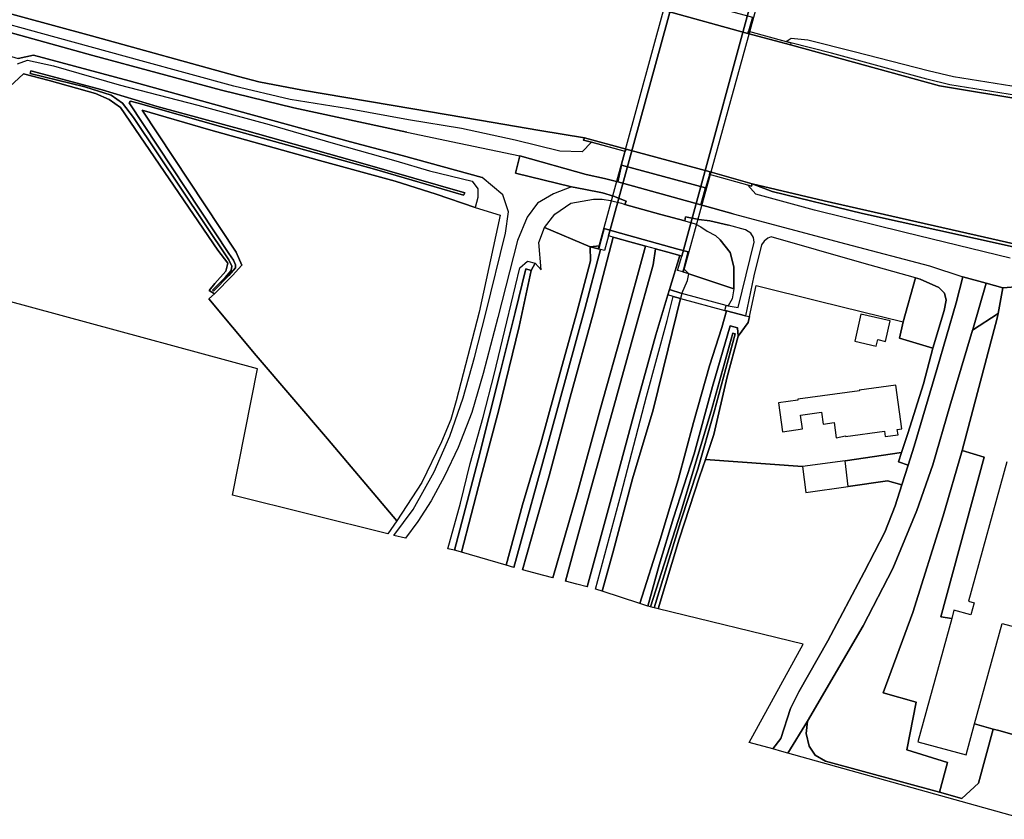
# Model space of a CAD drawing. Extents: x -26035517 to 31750492, y -9237385 to 8160032.
# Tile 60 of 256: x -18877297 to -18649176, y 1328965 to 1514274. Entities that reach past the tile are written whole.
import ezdxf

# ---------------------------------------------------------------- set-up
doc = ezdxf.new("R2010")
doc.units = 0
doc.layers.add('T-25', color=7, linetype='CONTINUOUS')

msp = doc.modelspace()

# ---------------------------------------------------------------- linework, layer by layer
at = {"layer": 'T-25', "color": 9}
for points in [[(-19149456, 1589856, 5573), (-19107960, 1578450, 5520), (-19074497, 1569278, 5520), (-19038958, 1559440, 5550), (-19010741, 1551725, 5553), (-18984355, 1544516, 5557), (-18954309, 1536295, 5580), (-18926241, 1528549, 5580), (-18894249, 1519760, 5580), (-18860671, 1510527, 5580), (-18826634, 1501122, 5613), (-18821899, 1499849, 5613), (-18811788, 1497970, 5613), (-18786174, 1493587, 5653)], [(-18787577, 1488176, 6823), (-18813786, 1493811, 6817), (-18830541, 1497906, 6803), (-18860339, 1505953, 6733), (-18888198, 1513724, 6697), (-18918269, 1522007, 6700), (-18948260, 1530132, 6703), (-18983956, 1539911, 6703), (-19011788, 1547599, 6680), (-19042938, 1556353, 6683), (-19070242, 1563833, 6697), (-19101164, 1572205, 6707), (-19126877, 1579450, 6717), (-19150033, 1585539, 6643)], [(-19146889, 1580379, 6563), (-19121328, 1573254, 6480), (-19089701, 1565011, 6473), (-19060066, 1556974, 6487), (-19018304, 1546092, 6490), (-19009013, 1543516, 6513), (-19007144, 1540711, 6513), (-19002428, 1539508, 6493), (-18999178, 1540777, 6493), (-18980192, 1535711, 6510), (-18945586, 1526151, 6537), (-18917513, 1518638, 6553), (-18893255, 1511896, 6570), (-18885384, 1509404, 6580), (-18883698, 1507028, 6540), (-18877674, 1505291, 6533), (-18874104, 1506064, 6543), (-18851939, 1500068, 6547), (-18826488, 1493042, 6583), (-18800688, 1485988, 6530), (-18788650, 1482773, 6530), (-18770162, 1477670, 6573)], [(-18901727, 1571790, 5717), (-18856108, 1559300, 5727), (-18807719, 1545948, 5727), (-18773018, 1532594, 5727), (-18755062, 1525681, 5503), (-18737508, 1519000, 5503), (-18728103, 1516486, 5993), (-18708567, 1511081, 5996), (-18698743, 1508436, 6000), (-18664156, 1498964, 5570), (-18622346, 1491983, 5510)], [(-18701991, 1534182, 11793), (-18722274, 1460464, 11793), (-18723560, 1455789, 12090), (-18723657, 1455813, 12050), (-18724857, 1456111, 11940), (-18723918, 1459494, 11993), (-18724336, 1459609, 11994), (-18727157, 1460384, 12003), (-18729997, 1461164, 12069), (-18732278, 1461791, 12080), (-18732518, 1461857, 12127), (-18735918, 1462791, 12170), (-18739223, 1463700, 12127), (-18739831, 1463867, 12090), (-18740859, 1464149, 12140), (-18741796, 1460789, 12160), (-18742703, 1461035, 12214), (-18743157, 1461158, 12200), (-18743254, 1461184, 12247), (-18743069, 1461861, 12247), (-18721830, 1539679, 12267)], [(-18894249, 1519760, 5580), (-18860671, 1510527, 5580), (-18826634, 1501122, 5613), (-18821899, 1499849, 5613), (-18811788, 1497970, 5613), (-18786174, 1493587, 5653), (-18770776, 1491003, 5553), (-18756772, 1488584, 5500), (-18746474, 1486910, 5999), (-18746474, 1486910, 5999), (-18746685, 1486374, 6024), (-18744808, 1485857, 6024), (-18747013, 1483681, 6313), (-18752178, 1483804, 6583), (-18762525, 1486366, 6603), (-18774946, 1489043, 6677), (-18787207, 1491076, 6783), (-18801087, 1493585, 6757), (-18814635, 1495768, 6793), (-18827679, 1498833, 6750), (-18849123, 1504754, 6737), (-18871946, 1510988, 6750), (-18897835, 1518069, 6783)], [(-18646988, 1462317, 5569), (-18653762, 1463855, 5567), (-18690892, 1472324, 5567), (-18707589, 1476265, 5567), (-18717355, 1478989, 6083), (-18736821, 1484257, 5997), (-18746474, 1486910, 5999), (-18756772, 1488584, 5500), (-18770776, 1491003, 5553), (-18786174, 1493587, 5653), (-18811788, 1497970, 5613), (-18821899, 1499849, 5613), (-18826634, 1501122, 5613), (-18860671, 1510527, 5580), (-18894249, 1519760, 5580)], [(-18888198, 1513724, 6697), (-18860339, 1505953, 6733), (-18830541, 1497906, 6803), (-18813786, 1493811, 6817), (-18787577, 1488176, 6823), (-18775469, 1485674, 6713), (-18761384, 1482749, 6657), (-18762394, 1478728, 6570), (-18749477, 1475534, 6518), (-18753589, 1473932, 6547), (-18757295, 1471729, 6407), (-18759693, 1468524, 6220), (-18761956, 1463076, 6000), (-18766551, 1445279, 5787), (-18769943, 1432284, 5837), (-18772556, 1423271, 5863), (-18775678, 1415114, 5857), (-18778872, 1408465, 5823), (-18781956, 1402797, 5810), (-18785047, 1397970, 5787), (-18787940, 1394120, 5787), (-18790577, 1394774, 5720), (-18790577, 1394774, 5720), (-18786138, 1400789, 5677), (-18781242, 1409489, 5657), (-18777652, 1417750, 5747), (-18774555, 1426643, 5783), (-18771905, 1435987, 5817), (-18769267, 1446254, 5820), (-18764761, 1464806, 6037), (-18764022, 1469730, 6173), (-18765372, 1473699, 6243), (-18770162, 1477670, 6573), (-18788650, 1482773, 6530), (-18800688, 1485988, 6530), (-18826488, 1493042, 6583), (-18851939, 1500068, 6547), (-18874104, 1506064, 6543), (-18877674, 1505291, 6533)], [(-18708462, 1511608, 6019), (-18699753, 1509251, 6023), (-18698608, 1508941, 5530), (-18698743, 1508436, 6000), (-18708567, 1511081, 5996), (-18708462, 1511608, 6019)], [(-18644424, 1496389, 5547), (-18661829, 1499156, 5600), (-18667090, 1500473, 5577), (-18689213, 1506511, 5513), (-18698608, 1508941, 5530), (-18699753, 1509251, 6023), (-18698564, 1510008, 6213), (-18694685, 1509637, 6430), (-18683969, 1506887, 6483), (-18666836, 1502497, 6600), (-18660967, 1501120, 6613), (-18643579, 1498357, 6613)], [(-18429630, 1446399, 5510), (-18466015, 1456470, 5510), (-18497677, 1465076, 5510), (-18528775, 1473651, 5510), (-18555064, 1480890, 5510), (-18589344, 1486568, 5510), (-18622346, 1491983, 5510), (-18664156, 1498964, 5570), (-18698743, 1508436, 6000)], [(-18877774, 1504061, 6400), (-18875479, 1504887, 6400), (-18869442, 1503599, 6407), (-18854286, 1499204, 6397), (-18836012, 1494487, 6527), (-18819479, 1489957, 6527), (-18804646, 1485646, 6417), (-18790146, 1481592, 6423), (-18782317, 1479239, 6320), (-18772476, 1476851, 6420), (-18771145, 1475089, 6353), (-18771187, 1473042, 6290), (-18771733, 1470725, 6003), (-18771733, 1470725, 6003), (-18780771, 1473833, 5343), (-18790308, 1476853, 5393), (-18807823, 1481656, 5403), (-18833527, 1488854, 5393), (-18848920, 1493317, 5323), (-18827172, 1460412, 5203), (-18825823, 1457424, 5233), (-18828011, 1455025, 5143), (-18832154, 1450737, 5320), (-18833424, 1451536, 5307), (-18832050, 1453154, 5247), (-18829508, 1455975, 5120), (-18829042, 1457824, 5083), (-18831355, 1460865, 5143), (-18853914, 1493896, 5287), (-18856577, 1495808, 5360), (-18859740, 1497144, 5363), (-18870506, 1500210, 5440), (-18876447, 1501705, 5440), (-18881759, 1496779, 5563)], [(-18786174, 1493587, 5653), (-18770776, 1491003, 5553), (-18756772, 1488584, 5500), (-18746474, 1486910, 5999)], [(-18787577, 1488176, 6823), (-18775469, 1485674, 6713), (-18761384, 1482749, 6657)], [(-18736821, 1484257, 5997), (-18746474, 1486910, 5999), (-18746685, 1486374, 6024)], [(-18736998, 1483708, 6022), (-18746685, 1486374, 6024)], [(-18746043, 1478396, 6505), (-18761384, 1482749, 6657), (-18762394, 1478728, 6570), (-18749477, 1475534, 6518), (-18753589, 1473932, 6547), (-18757295, 1471729, 6407), (-18759693, 1468524, 6220), (-18761956, 1463076, 6000), (-18766551, 1445279, 5787), (-18769943, 1432284, 5837), (-18772556, 1423271, 5863), (-18775678, 1415114, 5857), (-18778872, 1408465, 5823), (-18781956, 1402797, 5810), (-18785047, 1397970, 5787), (-18787940, 1394120, 5787)], [(-18737882, 1480543, 6040), (-18738746, 1476666, 6483)], [(-18712025, 1469276, 6476), (-18719474, 1471362, 6488), (-18738746, 1476666, 6483), (-18741793, 1477455, 6515), (-18746043, 1478396, 6505)], [(-18707714, 1475693, 6110), (-18708614, 1475944, 6108), (-18717472, 1478415, 6083), (-18717355, 1478989, 6083), (-18707589, 1476265, 5567), (-18707714, 1475693, 6110)], [(-18790577, 1394774, 5720), (-18786138, 1400789, 5677), (-18781242, 1409489, 5657), (-18777652, 1417750, 5747), (-18774555, 1426643, 5783), (-18771905, 1435987, 5817), (-18769267, 1446254, 5820), (-18764761, 1464806, 6037), (-18764022, 1469730, 6173), (-18765372, 1473699, 6243), (-18770162, 1477670, 6573)], [(-18647802, 1459024, 6550), (-18672196, 1464956, 6383), (-18693162, 1470156, 6230), (-18706768, 1473832, 6173), (-18708614, 1475944, 6108), (-18707714, 1475693, 6110), (-18707589, 1476265, 5567), (-18702938, 1474423, 5590), (-18682022, 1469394, 5570), (-18664613, 1465462, 5593), (-18647160, 1461622, 5577)], [(-18647802, 1459024, 6550), (-18672196, 1464956, 6383), (-18693162, 1470156, 6230), (-18706768, 1473832, 6173), (-18708614, 1475944, 6108), (-18707714, 1475693, 6110), (-18707589, 1476265, 5567), (-18702938, 1474423, 5590), (-18682022, 1469394, 5570), (-18664613, 1465462, 5593), (-18647160, 1461622, 5577)], [(-18707589, 1476265, 5567), (-18690892, 1472324, 5567), (-18653762, 1463855, 5567), (-18646988, 1462317, 5569), (-18627000, 1457778, 5573), (-18614517, 1454875, 5573), (-18602437, 1451752, 5573), (-18581265, 1446137, 5573), (-18557745, 1434174, 5600), (-18556966, 1433788, 5890), (-18531091, 1422777, 5956), (-18528409, 1421635, 5963)], [(-18749477, 1475534, 6518), (-18746609, 1474962, 6514), (-18742292, 1474124, 6532), (-18739753, 1473402, 6526), (-18736764, 1472230, 6491), (-18737097, 1471415, 6505)], [(-18719474, 1471362, 6488), (-18718380, 1475288, 6014)], [(-18755690, 1466136, 6293), (-18753344, 1469196, 6420), (-18749624, 1471759, 6443), (-18744320, 1472648, 6562)], [(-18744320, 1472648, 6562), (-18742351, 1472662, 6522), (-18740431, 1472340, 6514), (-18737902, 1471753, 6481), (-18737097, 1471415, 6505), (-18728720, 1469146, 6474), (-18723163, 1467639, 6493), (-18720805, 1466935, 6567), (-18719521, 1466281, 6641), (-18718046, 1465257, 6773), (-18716078, 1464225, 6635), (-18715010, 1463263, 6599)], [(-18771733, 1470725, 6003), (-18766001, 1468936, 6117)], [(-18712025, 1469276, 6476), (-18685872, 1462307, 6550), (-18666503, 1457200, 6590), (-18658747, 1454703, 6680)], [(-18723163, 1467639, 6493), (-18723044, 1468559, 6493), (-18719970, 1467954, 6525), (-18717397, 1467690, 6539), (-18713082, 1466683, 6545)], [(-18755690, 1466136, 6293), (-18745149, 1461642, 11697), (-18743254, 1461184, 12247)], [(-18743157, 1461158, 12200), (-18742963, 1461869, 11999), (-18741872, 1465854, 10532)], [(-18713580, 1448070, 6653), (-18713133, 1447988, 6636), (-18710850, 1447567, 6550), (-18707156, 1462693, 6510), (-18707266, 1463764, 6500), (-18707939, 1464766, 6513), (-18709131, 1465605, 6510), (-18713082, 1466683, 6545)], [(-18739831, 1463867, 12090), (-18744395, 1446136, 11997), (-18749728, 1426788, 11780), (-18754662, 1408596, 11513), (-18757820, 1397441, 11303), (-18760836, 1386785, 11117)], [(-18711855, 1451916, 6543), (-18711869, 1457016, 6527), (-18712670, 1460321, 6510), (-18715010, 1463263, 6599)], [(-18667917, 1429889, 6700), (-18665700, 1438154, 6787), (-18663088, 1446882, 6800), (-18662669, 1449269, 6813), (-18663040, 1450896, 6790), (-18664309, 1452202, 6760), (-18668646, 1454129, 6737), (-18669765, 1454444, 6731), (-18682154, 1457934, 6663), (-18703213, 1463937, 6493), (-18703999, 1463639, 6483), (-18704841, 1462971, 6483), (-18705420, 1462094, 6517), (-18707239, 1454903, 6550), (-18709156, 1445674, 6517), (-18713557, 1446773, 6643), (-18713901, 1446859, 6653)], [(-18762798, 1387332, 11123), (-18754397, 1417943, 11590), (-18746377, 1447263, 11967), (-18742703, 1461035, 12214)], [(-18753751, 1384908, 11163), (-18748099, 1404733, 11527), (-18742785, 1423911, 11793), (-18737355, 1443382, 11967), (-18732278, 1461791, 12080)], [(-18729997, 1461164, 12069), (-18730550, 1457433, 11977), (-18734615, 1442807, 11807), (-18740062, 1423230, 11603), (-18744756, 1406378, 11387), (-18748618, 1392420, 11150), (-18750871, 1384145, 10990)], [(-18723657, 1455813, 12050), (-18723453, 1456565, 11999), (-18722393, 1460470, 10563)], [(-18757899, 1457879, 6373), (-18758785, 1456166, 4473)], [(-18745839, 1382811, 10923), (-18740258, 1403198, 11233), (-18734618, 1424199, 11483), (-18729951, 1441268, 11677), (-18727133, 1450474, 11760), (-18726750, 1451725, 11858), (-18724336, 1459609, 11994)], [(-18711855, 1451916, 6543), (-18722272, 1455349, 11667), (-18723560, 1455789, 12090)], [(-18658987, 1333782, 6498), (-18664209, 1335219, 6560), (-18690580, 1342475, 6873), (-18693014, 1343798, 6927), (-18694421, 1345923, 6977), (-18695071, 1348825, 6980), (-18694776, 1351706, 6980), (-18681909, 1373800, 7043), (-18675001, 1387115, 6930), (-18669433, 1400543, 6947), (-18665772, 1411136, 6993), (-18661788, 1424695, 6933), (-18656534, 1442302, 6881), (-18656478, 1442490, 6880), (-18653380, 1453221, 6777), (-18658747, 1454703, 6680), (-18660346, 1448650, 6823), (-18664810, 1433177, 6787), (-18670068, 1415454, 6787), (-18671475, 1411025, 6797), (-18672920, 1406475, 6806), (-18674467, 1401606, 6817), (-18676839, 1395545, 6827), (-18681657, 1386237, 6903), (-18690088, 1370325, 6903), (-18696805, 1358506, 6903), (-18698689, 1354618, 6920), (-18700986, 1347723, 6937), (-18702794, 1345262, 6937)], [(-18669765, 1454444, 6731), (-18672619, 1444225, 6697)], [(-18607596, 1430009, 6877), (-18611666, 1431031, 6873), (-18613147, 1431686, 6873), (-18615009, 1432878, 6873), (-18616547, 1434384, 6880), (-18618410, 1437023, 6880), (-18624482, 1446576, 6903), (-18645556, 1452413, 6870), (-18649487, 1452140, 6867), (-18653380, 1453221, 6777)], [(-18723857, 1450841, 11753), (-18726750, 1451725, 11858)], [(-18648606, 1411806, 16607), (-18657485, 1379498, 16607), (-18656166, 1379136, 16607), (-18656926, 1376373, 11047), (-18660836, 1377447, 11047), (-18661367, 1375514, 6980), (-18663860, 1375926, 6920), (-18653819, 1412877, 6907), (-18658930, 1414445, 7087), (-18658930, 1414445, 7087), (-18650825, 1445078, 6840), (-18650617, 1446177, 6844), (-18649487, 1452140, 6867), (-18645556, 1452413, 6870)], [(-18649487, 1452140, 6867), (-18650617, 1446177, 6844), (-18650825, 1445078, 6840)], [(-18743910, 1382300, 10927), (-18737933, 1404388, 11223), (-18732061, 1426964, 11470), (-18727309, 1444555, 11733), (-18725867, 1450128, 11757)], [(-18724217, 1449678, 11753), (-18725867, 1450128, 11757), (-18727133, 1450474, 11760)], [(-18709156, 1445674, 6517), (-18708231, 1445492, 6419)], [(-18672619, 1444225, 6697), (-18673439, 1440461, 6643), (-18665700, 1438154, 6787)], [(-18656534, 1442302, 6881), (-18650617, 1446177, 6844)], [(-18671475, 1411025, 6797), (-18673727, 1411784, 6733), (-18673015, 1413937, 6724), (-18671551, 1418367, 6707)], [(-18658930, 1414445, 7087), (-18663326, 1399291, 7037), (-18670337, 1376874, 6887), (-18677220, 1358260, 6953), (-18669623, 1356082, 6977), (-18671773, 1345071, 6803), (-18662305, 1342153, 6700), (-18664209, 1335219, 6560)], [(-18718415, 1412325, 6177), (-18695915, 1410750, 6530)], [(-18685321, 1406126, 6783), (-18676224, 1407373, 6760), (-18672920, 1406475, 6806)], [(-18643670, 1347632, 6707), (-18650435, 1349572, 6707), (-18651757, 1349838, 6743), (-18656061, 1351066, 6707), (-18649655, 1374374, 10943), (-18643618, 1372715, 9940)], [(-18699346, 1344320, 7017), (-18694776, 1351706, 6980)], [(-18658987, 1333782, 6498), (-18655174, 1337363, 6607), (-18651757, 1349838, 6743)], [(-18650435, 1349572, 6707), (-18643670, 1347632, 6707)]]:
    msp.add_polyline3d(points, dxfattribs=at)
for points in [[(-18743254, 1461184, 12247), (-18743069, 1461861, 12247), (-18721830, 1539679, 12267), (-18721735, 1539649, 12247), (-18721370, 1539534, 12207), (-18720732, 1539333, 12207), (-18720308, 1539200, 12067), (-18721265, 1535763, 12100), (-18740859, 1464149, 12140), (-18741796, 1460789, 12160), (-18742703, 1461035, 12214), (-18743157, 1461158, 12200), (-18743254, 1461184, 12247)], [(-18721265, 1535763, 12100), (-18719952, 1535410, 12080), (-18719571, 1535308, 12133), (-18716258, 1534419, 12133), (-18713028, 1533552, 12117), (-18712614, 1533440, 12077), (-18710093, 1532763, 12030), (-18707436, 1532050, 12030), (-18704356, 1531223, 11940), (-18723918, 1459494, 11993), (-18724336, 1459609, 11994), (-18727157, 1460384, 12003), (-18729997, 1461164, 12069), (-18732278, 1461791, 12080), (-18732518, 1461857, 12127), (-18735918, 1462791, 12170), (-18739223, 1463700, 12127), (-18739831, 1463867, 12090), (-18740859, 1464149, 12140), (-18721265, 1535763, 12100)], [(-18703402, 1534595, 11907), (-18702087, 1534210, 11819), (-18701991, 1534182, 11793), (-18722274, 1460464, 11793), (-18723560, 1455789, 12090), (-18723657, 1455813, 12050), (-18724857, 1456111, 11940), (-18723918, 1459494, 11993), (-18704356, 1531223, 11940), (-18703402, 1534595, 11907)], [(-18727091, 1520205, 6076), (-18707505, 1514823, 6037), (-18708462, 1511608, 6019), (-18708567, 1511081, 5996), (-18728103, 1516486, 5993), (-18727933, 1517015, 6020), (-18727091, 1520205, 6076)], [(-18708462, 1511608, 6019), (-18699753, 1509251, 6023), (-18698608, 1508941, 5530), (-18698743, 1508436, 6000), (-18708567, 1511081, 5996), (-18708462, 1511608, 6019)], [(-18913219, 1458097, 5687), (-18896157, 1479838, 5707), (-18888435, 1489925, 5780), (-18881759, 1496779, 5563), (-18876447, 1501705, 5440), (-18870506, 1500210, 5440), (-18859740, 1497144, 5363), (-18856577, 1495808, 5360), (-18853914, 1493896, 5287), (-18831355, 1460865, 5143), (-18829042, 1457824, 5083), (-18829508, 1455975, 5120), (-18832050, 1453154, 5247), (-18833424, 1451536, 5307), (-18832154, 1450737, 5320), (-18833499, 1449593, 5377), (-18822547, 1436413, 5233), (-18806014, 1417123, 5230), (-18789895, 1398173, 5543), (-18792004, 1395128, 5593), (-18827965, 1404051, 5590), (-18822227, 1433367, 5530), (-18913219, 1458097, 5687)], [(-18774146, 1474144, 4673), (-18774446, 1473581, 4667), (-18795115, 1479611, 4607), (-18812717, 1484478, 4593), (-18830801, 1489504, 4613), (-18849817, 1494912, 4540), (-18851662, 1495364, 4540), (-18851929, 1495009, 4540), (-18828879, 1460057, 4540), (-18827790, 1458551, 4550), (-18827272, 1457478, 4570), (-18827263, 1456766, 4587), (-18828860, 1454978, 4640), (-18832383, 1451343, 4857), (-18832634, 1451597, 4857), (-18829684, 1454561, 4710), (-18828290, 1456174, 4643), (-18828142, 1457186, 4587), (-18828875, 1458604, 4587), (-18850953, 1491642, 4603), (-18853509, 1494904, 4613), (-18856065, 1496792, 4627), (-18862202, 1498678, 4633), (-18874897, 1501790, 4640), (-18874706, 1502450, 4640), (-18858202, 1498052, 4623), (-18845434, 1494125, 4637), (-18824696, 1488525, 4640), (-18797811, 1480967, 4633), (-18774146, 1474144, 4673)], [(-18851662, 1495364, 4540), (-18849817, 1494912, 4540), (-18830801, 1489504, 4613), (-18812717, 1484478, 4593), (-18795115, 1479611, 4607), (-18774446, 1473581, 4667), (-18774146, 1474144, 4673), (-18797811, 1480967, 4633), (-18824696, 1488525, 4640), (-18845434, 1494125, 4637), (-18858202, 1498052, 4623), (-18874706, 1502450, 4640), (-18874897, 1501790, 4640), (-18862202, 1498678, 4633), (-18856065, 1496792, 4627), (-18853509, 1494904, 4613), (-18850953, 1491642, 4603), (-18828875, 1458604, 4587), (-18828142, 1457186, 4587), (-18828290, 1456174, 4643), (-18829684, 1454561, 4710), (-18832634, 1451597, 4857), (-18832383, 1451343, 4857), (-18828860, 1454978, 4640), (-18827263, 1456766, 4587), (-18827272, 1457478, 4570), (-18827790, 1458551, 4550), (-18828879, 1460057, 4540), (-18851929, 1495009, 4540), (-18851662, 1495364, 4540)], [(-18766001, 1468936, 6117), (-18770868, 1446492, 5737), (-18776135, 1425915, 5740), (-18777430, 1421585, 5757), (-18779547, 1416439, 5723), (-18784133, 1407016, 5573), (-18789895, 1398173, 5543), (-18806014, 1417123, 5230), (-18822547, 1436413, 5233), (-18833499, 1449593, 5377), (-18832154, 1450737, 5320), (-18828011, 1455025, 5143), (-18825823, 1457424, 5233), (-18827172, 1460412, 5203), (-18848920, 1493317, 5323), (-18833527, 1488854, 5393), (-18807823, 1481656, 5403), (-18790308, 1476853, 5393), (-18780771, 1473833, 5343), (-18771733, 1470725, 6003), (-18766001, 1468936, 6117)], [(-18736998, 1483708, 6022), (-18744808, 1485857, 6024), (-18746685, 1486374, 6024), (-18746474, 1486910, 5999), (-18736821, 1484257, 5997), (-18736998, 1483708, 6022)], [(-18718380, 1475288, 6014), (-18737882, 1480543, 6040), (-18736998, 1483708, 6022), (-18736821, 1484257, 5997), (-18717355, 1478989, 6083), (-18717472, 1478415, 6083), (-18718380, 1475288, 6014)], [(-18709156, 1445674, 6517), (-18713557, 1446773, 6643), (-18713901, 1446859, 6653), (-18713580, 1448070, 6653), (-18713133, 1447988, 6636), (-18710850, 1447567, 6550), (-18707156, 1462693, 6510), (-18707266, 1463764, 6500), (-18707939, 1464766, 6513), (-18709131, 1465605, 6510), (-18713082, 1466683, 6545), (-18717397, 1467690, 6539), (-18719970, 1467954, 6525), (-18723044, 1468559, 6493), (-18723163, 1467639, 6493), (-18728720, 1469146, 6474), (-18737097, 1471415, 6505), (-18736764, 1472230, 6491), (-18739753, 1473402, 6526), (-18742292, 1474124, 6532), (-18746609, 1474962, 6514), (-18749477, 1475534, 6518), (-18762394, 1478728, 6570), (-18761384, 1482749, 6657), (-18746043, 1478396, 6505), (-18741793, 1477455, 6515), (-18738746, 1476666, 6483), (-18719474, 1471362, 6488), (-18712025, 1469276, 6476), (-18685872, 1462307, 6550), (-18666503, 1457200, 6590), (-18658747, 1454703, 6680), (-18660346, 1448650, 6823), (-18664810, 1433177, 6787), (-18670068, 1415454, 6787), (-18671475, 1411025, 6797), (-18673727, 1411784, 6733), (-18673015, 1413937, 6724), (-18671551, 1418367, 6707), (-18667917, 1429889, 6700), (-18665700, 1438154, 6787), (-18663088, 1446882, 6800), (-18662669, 1449269, 6813), (-18663040, 1450896, 6790), (-18664309, 1452202, 6760), (-18668646, 1454129, 6737), (-18669765, 1454444, 6731), (-18682154, 1457934, 6663), (-18703213, 1463937, 6493), (-18703999, 1463639, 6483), (-18704841, 1462971, 6483), (-18705420, 1462094, 6517), (-18707239, 1454903, 6550), (-18709156, 1445674, 6517)], [(-18719474, 1471362, 6488), (-18738746, 1476666, 6483), (-18737882, 1480543, 6040), (-18718380, 1475288, 6014), (-18719474, 1471362, 6488)], [(-18717472, 1478415, 6083), (-18717355, 1478989, 6083), (-18707589, 1476265, 5567), (-18707714, 1475693, 6110), (-18708614, 1475944, 6108), (-18717472, 1478415, 6083)], [(-18647160, 1461622, 5577), (-18664613, 1465462, 5593), (-18682022, 1469394, 5570), (-18702938, 1474423, 5590), (-18707589, 1476265, 5567), (-18690892, 1472324, 5567), (-18653762, 1463855, 5567), (-18646988, 1462317, 5569), (-18627000, 1457778, 5573), (-18614517, 1454875, 5573), (-18602437, 1451752, 5573), (-18581265, 1446137, 5573), (-18557745, 1434174, 5600), (-18556966, 1433788, 5890), (-18557422, 1433138, 5857), (-18565900, 1437413, 5723), (-18575297, 1442367, 5707), (-18581492, 1445558, 5663), (-18601721, 1450694, 5653), (-18611696, 1453419, 5653), (-18639158, 1459830, 5573), (-18647160, 1461622, 5577)], [(-18778073, 1391672, 5637), (-18775141, 1402251, 5723), (-18772901, 1411422, 5850), (-18769916, 1422157, 5747), (-18767365, 1432085, 5683), (-18764469, 1444288, 5623), (-18761412, 1456766, 5767), (-18759626, 1458284, 6143), (-18757899, 1457879, 6373), (-18756484, 1456323, 6420), (-18757001, 1462618, 6213), (-18755690, 1466136, 6293), (-18753344, 1469196, 6420), (-18749624, 1471759, 6443), (-18744320, 1472648, 6562), (-18742351, 1472662, 6522), (-18740431, 1472340, 6514), (-18737902, 1471753, 6481), (-18737097, 1471415, 6505), (-18728720, 1469146, 6474), (-18723163, 1467639, 6493), (-18720805, 1466935, 6567), (-18719521, 1466281, 6641), (-18718046, 1465257, 6773), (-18716078, 1464225, 6635), (-18715010, 1463263, 6599), (-18712670, 1460321, 6510), (-18711869, 1457016, 6527), (-18711855, 1451916, 6543), (-18712195, 1449580, 6543), (-18713133, 1447988, 6636), (-18713580, 1448070, 6653), (-18723857, 1450841, 11753), (-18722589, 1453844, 11727), (-18722272, 1455349, 11667), (-18723453, 1456565, 11999), (-18722393, 1460470, 10563), (-18724784, 1461131, 10532), (-18739518, 1465203, 10563), (-18741872, 1465854, 10532), (-18742963, 1461869, 11999), (-18745149, 1461642, 11697), (-18745063, 1458392, 11940), (-18748187, 1446406, 11863), (-18751930, 1433019, 11687), (-18756531, 1416167, 11397), (-18760807, 1401857, 11117), (-18764561, 1387844, 10983), (-18774945, 1390864, 4473), (-18770440, 1408149, 4473), (-18766278, 1423892, 4473), (-18761586, 1443184, 4473), (-18758785, 1456166, 4473), (-18759998, 1456511, 4473), (-18762473, 1446409, 4473), (-18765967, 1432546, 4473), (-18771068, 1412264, 4473), (-18776592, 1391304, 4473), (-18778073, 1391672, 5637)], [(-18711855, 1451916, 6543), (-18722272, 1455349, 11667), (-18723453, 1456565, 11999), (-18722393, 1460470, 10563), (-18724784, 1461131, 10532), (-18739518, 1465203, 10563), (-18741872, 1465854, 10532), (-18742963, 1461869, 11999), (-18745149, 1461642, 11697), (-18755690, 1466136, 6293), (-18753344, 1469196, 6420), (-18749624, 1471759, 6443), (-18744320, 1472648, 6562), (-18742351, 1472662, 6522), (-18740431, 1472340, 6514), (-18737902, 1471753, 6481), (-18737097, 1471415, 6505), (-18728720, 1469146, 6474), (-18723163, 1467639, 6493), (-18720805, 1466935, 6567), (-18719521, 1466281, 6641), (-18718046, 1465257, 6773), (-18716078, 1464225, 6635), (-18715010, 1463263, 6599), (-18712670, 1460321, 6510), (-18711869, 1457016, 6527), (-18711855, 1451916, 6543)], [(-18774945, 1390864, 4473), (-18770440, 1408149, 4473), (-18766278, 1423892, 4473), (-18761586, 1443184, 4473), (-18758785, 1456166, 4473), (-18757899, 1457879, 6373), (-18756484, 1456323, 6420), (-18757001, 1462618, 6213), (-18755690, 1466136, 6293), (-18745149, 1461642, 11697), (-18745063, 1458392, 11940), (-18748187, 1446406, 11863), (-18751930, 1433019, 11687), (-18756531, 1416167, 11397), (-18760807, 1401857, 11117), (-18764561, 1387844, 10983), (-18774945, 1390864, 4473)], [(-18724857, 1456111, 11940), (-18723918, 1459494, 11993), (-18724336, 1459609, 11994), (-18727157, 1460384, 12003), (-18729997, 1461164, 12069), (-18732278, 1461791, 12080), (-18732518, 1461857, 12127), (-18735918, 1462791, 12170), (-18739223, 1463700, 12127), (-18739831, 1463867, 12090), (-18740859, 1464149, 12140), (-18741796, 1460789, 12160), (-18742703, 1461035, 12214), (-18743157, 1461158, 12200), (-18742963, 1461869, 11999), (-18741872, 1465854, 10532), (-18739518, 1465203, 10563), (-18724784, 1461131, 10532), (-18722393, 1460470, 10563), (-18723453, 1456565, 11999), (-18723657, 1455813, 12050), (-18724857, 1456111, 11940)], [(-18760836, 1386785, 11117), (-18757820, 1397441, 11303), (-18754662, 1408596, 11513), (-18749728, 1426788, 11780), (-18744395, 1446136, 11997), (-18739831, 1463867, 12090), (-18739223, 1463700, 12127), (-18735918, 1462791, 12170), (-18732518, 1461857, 12127), (-18732278, 1461791, 12080), (-18737355, 1443382, 11967), (-18742785, 1423911, 11793), (-18748099, 1404733, 11527), (-18753751, 1384908, 11163), (-18754092, 1384998, 11153), (-18757337, 1385858, 11147), (-18760531, 1386704, 11120), (-18760836, 1386785, 11117)], [(-18764561, 1387844, 10983), (-18760807, 1401857, 11117), (-18756531, 1416167, 11397), (-18751930, 1433019, 11687), (-18748187, 1446406, 11863), (-18745063, 1458392, 11940), (-18745149, 1461642, 11697), (-18743254, 1461184, 12247), (-18743157, 1461158, 12200), (-18742703, 1461035, 12214), (-18746377, 1447263, 11967), (-18754397, 1417943, 11590), (-18762798, 1387332, 11123), (-18764561, 1387844, 10983)], [(-18750871, 1384145, 10990), (-18748618, 1392420, 11150), (-18744756, 1406378, 11387), (-18740062, 1423230, 11603), (-18734615, 1442807, 11807), (-18730550, 1457433, 11977), (-18729997, 1461164, 12069), (-18727157, 1460384, 12003), (-18724336, 1459609, 11994), (-18726750, 1451725, 11858), (-18727133, 1450474, 11760), (-18729951, 1441268, 11677), (-18734618, 1424199, 11483), (-18740258, 1403198, 11233), (-18745839, 1382811, 10923), (-18748234, 1383446, 10963), (-18750871, 1384145, 10990)], [(-18745149, 1461642, 11697), (-18742963, 1461869, 11999), (-18743157, 1461158, 12200), (-18743254, 1461184, 12247), (-18745149, 1461642, 11697)], [(-18776592, 1391304, 4473), (-18771068, 1412264, 4473), (-18765967, 1432546, 4473), (-18762473, 1446409, 4473), (-18759998, 1456511, 4473), (-18758785, 1456166, 4473), (-18761586, 1443184, 4473), (-18766278, 1423892, 4473), (-18770440, 1408149, 4473), (-18774945, 1390864, 4473), (-18775700, 1391083, 5590), (-18776592, 1391304, 4473)], [(-18722272, 1455349, 11667), (-18723560, 1455789, 12090), (-18723657, 1455813, 12050), (-18723453, 1456565, 11999), (-18722272, 1455349, 11667)], [(-18713133, 1447988, 6636), (-18713580, 1448070, 6653), (-18723857, 1450841, 11753), (-18722589, 1453844, 11727), (-18722272, 1455349, 11667), (-18711855, 1451916, 6543), (-18712195, 1449580, 6543), (-18713133, 1447988, 6636)], [(-18702794, 1345262, 6937), (-18700986, 1347723, 6937), (-18698689, 1354618, 6920), (-18696805, 1358506, 6903), (-18690088, 1370325, 6903), (-18681657, 1386237, 6903), (-18676839, 1395545, 6827), (-18674467, 1401606, 6817), (-18672920, 1406475, 6806), (-18671475, 1411025, 6797), (-18670068, 1415454, 6787), (-18664810, 1433177, 6787), (-18660346, 1448650, 6823), (-18658747, 1454703, 6680), (-18653380, 1453221, 6777), (-18656478, 1442490, 6880), (-18656534, 1442302, 6881), (-18661788, 1424695, 6933), (-18665772, 1411136, 6993), (-18669433, 1400543, 6947), (-18675001, 1387115, 6930), (-18681909, 1373800, 7043), (-18694776, 1351706, 6980), (-18699346, 1344320, 7017), (-18700743, 1344711, 6930), (-18702794, 1345262, 6937)], [(-18669765, 1454444, 6731), (-18668646, 1454129, 6737), (-18664309, 1452202, 6760), (-18663040, 1450896, 6790), (-18662669, 1449269, 6813), (-18663088, 1446882, 6800), (-18665700, 1438154, 6787), (-18673439, 1440461, 6643), (-18672619, 1444225, 6697), (-18669765, 1454444, 6731)], [(-18653380, 1453221, 6777), (-18649487, 1452140, 6867), (-18650617, 1446177, 6844), (-18656534, 1442302, 6881), (-18656478, 1442490, 6880), (-18653380, 1453221, 6777)], [(-18724217, 1449678, 11753), (-18725867, 1450128, 11757), (-18727133, 1450474, 11760), (-18726750, 1451725, 11858), (-18723857, 1450841, 11753), (-18724217, 1449678, 11753)], [(-18695915, 1410750, 6530), (-18718415, 1412325, 6177), (-18716453, 1418116, 6243), (-18713394, 1431529, 6343), (-18710842, 1440961, 6443), (-18708543, 1444078, 6427), (-18708231, 1445492, 6419), (-18706644, 1452686, 6380), (-18692088, 1449008, 6337), (-18672619, 1444225, 6697), (-18673439, 1440461, 6643), (-18665700, 1438154, 6787), (-18667917, 1429889, 6700), (-18671551, 1418367, 6707), (-18673015, 1413937, 6724), (-18686081, 1412063, 6693), (-18695915, 1410750, 6530)], [(-18743910, 1382300, 10927), (-18737933, 1404388, 11223), (-18732061, 1426964, 11470), (-18727309, 1444555, 11733), (-18725867, 1450128, 11757), (-18724217, 1449678, 11753), (-18727056, 1438024, 11583), (-18730549, 1423841, 11340), (-18735310, 1407897, 11187), (-18739891, 1390692, 10963), (-18742341, 1381810, 10773), (-18743607, 1382220, 11193), (-18743910, 1382300, 10927)], [(-18742341, 1381810, 10773), (-18739891, 1390692, 10963), (-18735310, 1407897, 11187), (-18730549, 1423841, 11340), (-18727056, 1438024, 11583), (-18724217, 1449678, 11753), (-18713901, 1446859, 6653), (-18713557, 1446773, 6643), (-18714624, 1442908, 6490), (-18717510, 1434023, 6320), (-18721178, 1420961, 6157), (-18724727, 1407635, 6123), (-18728938, 1393794, 6040), (-18733648, 1378995, 5917), (-18742341, 1381810, 10773)], [(-18742341, 1381810, 10773), (-18739891, 1390692, 10963), (-18735310, 1407897, 11187), (-18730549, 1423841, 11340), (-18727056, 1438024, 11583), (-18724217, 1449678, 11753), (-18713901, 1446859, 6653), (-18713557, 1446773, 6643), (-18714624, 1442908, 6490), (-18717510, 1434023, 6320), (-18721178, 1420961, 6157), (-18724727, 1407635, 6123), (-18728938, 1393794, 6040), (-18733648, 1378995, 5917), (-18742341, 1381810, 10773)], [(-18733648, 1378995, 5917), (-18728938, 1393794, 6040), (-18724727, 1407635, 6123), (-18721178, 1420961, 6157), (-18717510, 1434023, 6320), (-18714624, 1442908, 6490), (-18713557, 1446773, 6643), (-18709156, 1445674, 6517), (-18708231, 1445492, 6419), (-18708543, 1444078, 6427), (-18710842, 1440961, 6443), (-18710972, 1442887, 6430), (-18712664, 1443348, 6430), (-18716754, 1429280, 6363), (-18721044, 1413642, 6323), (-18725801, 1398850, 6180), (-18729130, 1387859, 6007), (-18731746, 1378378, 5853), (-18733648, 1378995, 5917)], [(-18694776, 1351706, 6980), (-18681909, 1373800, 7043), (-18675001, 1387115, 6930), (-18669433, 1400543, 6947), (-18665772, 1411136, 6993), (-18661788, 1424695, 6933), (-18656534, 1442302, 6881), (-18650617, 1446177, 6844), (-18650825, 1445078, 6840), (-18658930, 1414445, 7087), (-18663326, 1399291, 7037), (-18670337, 1376874, 6887), (-18677220, 1358260, 6953), (-18669623, 1356082, 6977), (-18671773, 1345071, 6803), (-18662305, 1342153, 6700), (-18664209, 1335219, 6560), (-18690580, 1342475, 6873), (-18693014, 1343798, 6927), (-18694421, 1345923, 6977), (-18695071, 1348825, 6980), (-18694776, 1351706, 6980)], [(-18675585, 1444467, 9480), (-18682418, 1446019, 9480), (-18683845, 1439740, 9480), (-18678855, 1438607, 9480), (-18678509, 1440128, 9480), (-18676666, 1439709, 9480), (-18675585, 1444467, 9480)], [(-18731746, 1378378, 5853), (-18729130, 1387859, 6007), (-18725801, 1398850, 6180), (-18721044, 1413642, 6323), (-18716754, 1429280, 6363), (-18712664, 1443348, 6430), (-18710972, 1442887, 6430), (-18710842, 1440961, 6443), (-18713394, 1431529, 6343), (-18716453, 1418116, 6243), (-18718415, 1412325, 6177), (-18719775, 1408334, 6050), (-18724525, 1393895, 5987), (-18729356, 1377707, 5987), (-18730320, 1377941, 5137), (-18724211, 1397871, 5137), (-18720146, 1410122, 5137), (-18716435, 1423421, 5137), (-18711564, 1441490, 5263), (-18712095, 1441606, 5263), (-18717126, 1423560, 5260), (-18724086, 1400145, 5257), (-18731118, 1378175, 5277), (-18731746, 1378378, 5853)], [(-18730320, 1377941, 5137), (-18730624, 1378015, 5980), (-18731118, 1378175, 5277), (-18724086, 1400145, 5257), (-18717126, 1423560, 5260), (-18712095, 1441606, 5263), (-18711564, 1441490, 5263), (-18716435, 1423421, 5137), (-18720146, 1410122, 5137), (-18724211, 1397871, 5137), (-18730320, 1377941, 5137)], [(-18700581, 1418793, 9153), (-18695954, 1419422, 9330), (-18696390, 1422635, 9330), (-18691539, 1423294, 9423), (-18691168, 1420567, 9423), (-18688600, 1420916, 9453), (-18688119, 1417379, 9453), (-18685978, 1417848, 10380), (-18685955, 1417673, 10403), (-18676971, 1418894, 11277), (-18676803, 1417657, 8987), (-18673804, 1418064, 8987), (-18673972, 1419302, 11297), (-18672914, 1419445, 11403), (-18674295, 1429606, 11403), (-18682792, 1428451, 11410), (-18682764, 1428240, 11410), (-18697044, 1426300, 9233), (-18697015, 1426090, 9233), (-18701490, 1425482, 9153), (-18700581, 1418793, 9153)], [(-18658930, 1414445, 7087), (-18653819, 1412877, 6907), (-18663860, 1375926, 6920), (-18661367, 1375514, 6980), (-18669218, 1346950, 11047), (-18658037, 1343877, 11047), (-18656061, 1351066, 6707), (-18651757, 1349838, 6743), (-18655174, 1337363, 6607), (-18658987, 1333782, 6498), (-18664209, 1335219, 6560), (-18662305, 1342153, 6700), (-18671773, 1345071, 6803), (-18669623, 1356082, 6977), (-18677220, 1358260, 6953), (-18670337, 1376874, 6887), (-18663326, 1399291, 7037), (-18658930, 1414445, 7087)], [(-18729356, 1377707, 5987), (-18724525, 1393895, 5987), (-18719775, 1408334, 6050), (-18718415, 1412325, 6177), (-18695915, 1410750, 6530), (-18695187, 1404728, 10200), (-18685321, 1406126, 6783), (-18676224, 1407373, 6760), (-18672920, 1406475, 6806), (-18674467, 1401606, 6817), (-18676839, 1395545, 6827), (-18681657, 1386237, 6903), (-18690088, 1370325, 6903), (-18696805, 1358506, 6903), (-18698689, 1354618, 6920), (-18700986, 1347723, 6937), (-18702794, 1345262, 6937), (-18708325, 1346747, 6993), (-18695810, 1369561, 6873), (-18729356, 1377707, 5987)], [(-18672920, 1406475, 6806), (-18676224, 1407373, 6760), (-18685321, 1406126, 6783), (-18686081, 1412063, 6693), (-18673015, 1413937, 6724), (-18673727, 1411784, 6733), (-18671475, 1411025, 6797), (-18672920, 1406475, 6806)], [(-18699346, 1344320, 7017), (-18694776, 1351706, 6980), (-18695071, 1348825, 6980), (-18694421, 1345923, 6977), (-18693014, 1343798, 6927), (-18690580, 1342475, 6873), (-18664209, 1335219, 6560), (-18658987, 1333782, 6498), (-18655174, 1337363, 6607), (-18651757, 1349838, 6743), (-18650435, 1349572, 6707), (-18643670, 1347632, 6707), (-18644060, 1346203, 6713), (-18644559, 1342760, 6713), (-18646105, 1337881, 6587), (-18646964, 1334770, 6560), (-18646637, 1330248, 6415), (-18644350, 1329593, 6400), (-18644502, 1328965, 6855), (-18699346, 1344320, 7017)]]:
    msp.add_polyline3d(points, close=True, dxfattribs=at)

doc.saveas('drawing.dxf')
